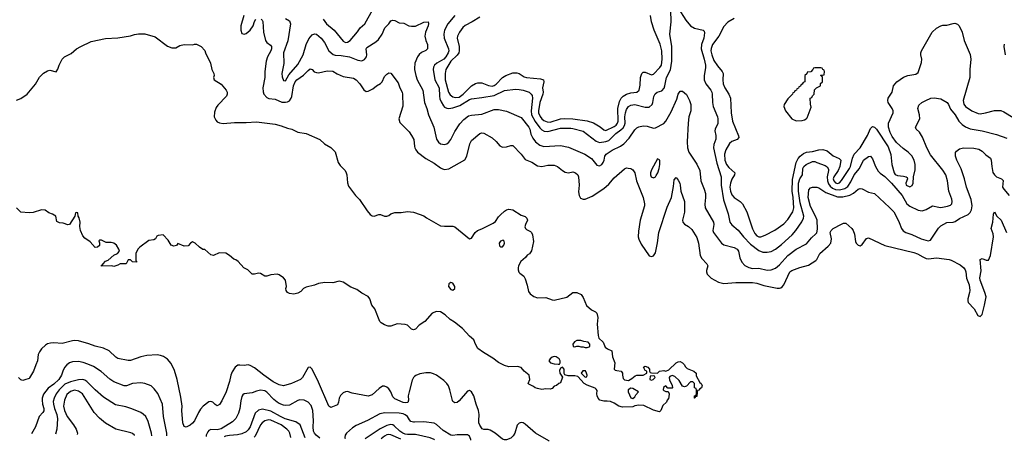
# Model space of a CAD drawing. Header units: inches. Extents: x 1678809 to 1859548, y 384609 to 522868.
# Tile 7 of 256: x 1736180 to 1745704, y 385292 to 389370. Entities that reach past the tile are written whole.
import ezdxf

# ---------------------------------------------------------------- set-up
doc = ezdxf.new("R2010")
doc.units = ezdxf.units.IN
doc.header["$MEASUREMENT"] = 0
doc.layers.add('B7338', color=7, linetype='Continuous')
doc.layers.add('B7348', color=7, linetype='Continuous')

msp = doc.modelspace()

# ---------------------------------------------------------------- linework, layer by layer
at = {"layer": 'B7338', "color": 5}
for points, elevation in [([(1739114.2, 389374.2), (1739146.8, 389330), (1739223.2, 389270), (1739310, 389161.6), (1739330, 389150.2), (1739350, 389152), (1739375.5, 389170), (1739447.5, 389252.5), (1739474.2, 389290), (1739518.5, 389330), (1739595.8, 389470)], 260), ([(1738347.3, 389410), (1738317.4, 389310), (1738318.4, 389270), (1738330, 389238), (1738350, 389230.3), (1738370, 389237.8), (1738409.8, 389270), (1738437.1, 389310), (1738450, 389354), (1738464.5, 389375.5)], 220), ([(1738514.6, 389374.6), (1738526.1, 389366.1), (1738532.1, 389352.1), (1738539.5, 389250), (1738556.8, 389170), (1738570, 389149.2), (1738605.1, 389125.1), (1738616.2, 389110), (1738616.8, 389090), (1738610.1, 389070), (1738577.1, 389010), (1738562.7, 388970), (1738551, 388870), (1738550.2, 388810), (1738533.1, 388710), (1738533.6, 388673.7), (1738540.6, 388650), (1738570, 388617.5), (1738590, 388608.9), (1738650, 388600.1), (1738714, 388574), (1738750, 388572.5), (1738770, 388576.2), (1738790, 388586.6), (1738806.9, 388610), (1738812.9, 388627.1), (1738828.4, 388731.6), (1738843.8, 388770), (1738861, 388790), (1738924.9, 388835.1), (1738970, 388879.6), (1738990, 388893.4), (1739010, 388888.4), (1739027.4, 388867.4), (1739050, 388858.5), (1739070, 388857.3), (1739154.5, 388874.5), (1739210, 388873.8), (1739250, 388847.6), (1739310, 388819.6), (1739410, 388803.6), (1739433.7, 388790), (1739470, 388748.9), (1739510, 388690.3), (1739530, 388675.3), (1739550, 388677.8), (1739597.3, 388702.7), (1739630, 388730.4), (1739670, 388754), (1739684.7, 388770), (1739710, 388819.3), (1739730, 388844.4), (1739750, 388857.1), (1739770, 388853.4), (1739839.3, 388759.3), (1739856.5, 388710), (1739879.2, 388670), (1739883.8, 388650), (1739885.5, 388534.5), (1739847.9, 388410), (1739856.3, 388376.3), (1739945.7, 388285.7), (1739970, 388250.6), (1739991.4, 388210), (1740000, 388145.1)], 220), ([(1738750, 389381.3), (1738790, 389358.7), (1738800.2, 389330), (1738774.4, 389165.6), (1738732.7, 389050), (1738734.9, 388945.1), (1738714.9, 388850), (1738717.8, 388817.8), (1738730, 388782.8), (1738750, 388779.3), (1738782.3, 388837.7), (1738870, 388938.3), (1738922.5, 389030), (1738951.9, 389130), (1738975.2, 389184.8), (1739010, 389222.6), (1739030, 389232.2), (1739051, 389231), (1739096.9, 389190), (1739128.6, 389148.6), (1739169.3, 389069.3), (1739212.7, 389032.7), (1739230, 389026.8), (1739290, 389024.6), (1739370, 389010.2), (1739450, 388978.6), (1739490, 388972.4), (1739516.2, 388983.8), (1739534, 389010), (1739537.3, 389030), (1739531.2, 389088.8), (1739539.2, 389100.8), (1739624.7, 389155.3), (1739650, 389178.9), (1739685.8, 389230), (1739711.1, 389290), (1739751.8, 389330), (1739770, 389358), (1739790, 389364.4), (1739810, 389361.6), (1739850, 389340.5), (1739895.1, 389335.1), (1739944.7, 389310), (1739970, 389306.7), (1740000, 389308.3)], 240), ([(1736150, 388590.4), (1736190, 388606.5), (1736250.7, 388649.3), (1736332.4, 388747.6), (1736370, 388814.4), (1736410, 388852), (1736450, 388875.5), (1736470, 388880.7), (1736532.7, 388867.3), (1736550, 388891.3), (1736560.5, 388930), (1736579.7, 388970), (1736591.5, 388990), (1736611.8, 389010), (1736677.2, 389042.8), (1736730, 389088.2), (1736770, 389112.4), (1736870, 389158.9), (1737010, 389188.2), (1737130, 389196.4), (1737250, 389214.9), (1737290, 389228.4), (1737330, 389234), (1737390, 389234), (1737490, 389204.4), (1737610, 389112.7), (1737650, 389097.1), (1737690, 389098), (1737730, 389120.5), (1737770, 389130.5), (1737853.2, 389126.8), (1737870, 389134), (1737890, 389134), (1737934, 389110), (1737970.7, 389070.7), (1737976, 389050), (1738026.4, 388950), (1738039.5, 388890), (1738058, 388850), (1738060.7, 388830), (1738056, 388810), (1738061, 388790), (1738130, 388746), (1738175.5, 388690), (1738186, 388670), (1738186.4, 388650), (1738178.7, 388630), (1738096.5, 388543.5), (1738080.4, 388519.6), (1738063.1, 388476.9), (1738062, 388430), (1738077.5, 388397.5), (1738090, 388383.8), (1738112.7, 388372.8), (1738147.1, 388367.1), (1738257.3, 388377.3), (1738370, 388374.4), (1738470, 388381.6), (1738650, 388358.8), (1738710, 388343.6), (1738770, 388320.4), (1738811.7, 388311.7), (1738870, 388281.6), (1738950, 388268.5), (1739082.8, 388210), (1739128.2, 388168.2), (1739190, 388134.9), (1739230, 388092.7), (1739259, 387990), (1739279.7, 387959.7), (1739327.4, 387910), (1739337.5, 387890), (1739343.5, 387870), (1739350.9, 387790.9), (1739360.4, 387760.4), (1739429.4, 387669.4), (1739466, 387630), (1739540.7, 387520.7), (1739570, 387487.3), (1739590, 387473.4), (1739610, 387470.7), (1739653, 387487), (1739670, 387486.3), (1739710, 387470.2), (1739730, 387468.7), (1739750, 387476.5), (1739770, 387491.8), (1739810, 387505.4), (1739870, 387506.2), (1739930, 387515.9), (1739990, 387508.5), (1740000, 387505.1)], 180), ([(1740000, 388896.9), (1739999.7, 388890), (1740000, 388888.6)], 240), ([(1740000, 386373.8), (1739990, 386369.5), (1739970, 386376), (1739930, 386414), (1739910, 386421.2), (1739830, 386429.4), (1739770, 386406), (1739744.8, 386404.8), (1739710, 386417.2), (1739676.5, 386436.5), (1739664, 386450), (1739614.2, 386574.2), (1739586, 386610), (1739566.6, 386670), (1739550, 386693.2), (1739490, 386726), (1739441.2, 386761.2), (1739381.3, 386781.3), (1739308, 386830), (1739270, 386839.3), (1739210, 386825.2), (1739130, 386829.2), (1739070, 386817.2), (1739030, 386802.7), (1738950, 386784), (1738924.7, 386770), (1738898, 386742), (1738870, 386724), (1738830, 386715.3), (1738790, 386721.2), (1738769, 386730), (1738757.2, 386750), (1738754, 386770), (1738761.2, 386790), (1738749.3, 386850), (1738730, 386872.3), (1738690, 386900.9), (1738669.4, 386909.4), (1738610, 386902), (1738570, 386889.4), (1738550, 386889.2), (1738510, 386914), (1738490, 386919), (1738450, 386908), (1738430, 386908.7), (1738388, 386950), (1738348.7, 386970), (1738292.5, 387032.5), (1738270, 387048.7), (1738250, 387054), (1738210, 387089), (1738172.9, 387112.9), (1738110, 387115.3), (1738054, 387090), (1738030, 387094), (1737970, 387148), (1737950, 387148.7), (1737918, 387170), (1737878, 387210), (1737850, 387222), (1737832, 387210), (1737810, 387182), (1737770, 387179), (1737710, 387206), (1737695.3, 387184.7), (1737670, 387179), (1737644, 387190), (1737617.2, 387237.2), (1737568.4, 387288.4), (1737518, 387282), (1737505.4, 387274.6), (1737492, 387250), (1737478.8, 387241.2), (1737430, 387234), (1737342, 387170), (1737322, 387150), (1737302, 387110), (1737302, 387042), (1737310, 387034), (1737310, 387026), (1737270, 387028), (1737250, 387046), (1737230, 387046), (1737210, 387008.7), (1737150, 387008), (1737130, 386995.3), (1737090, 386984), (1737070, 386988.7), (1736970, 386986), (1736970, 386994), (1736982, 386998), (1736986, 387010), (1737010, 387034), (1737036.4, 387043.6), (1737090, 387092), (1737126, 387110), (1737146, 387130), (1737138, 387150), (1737115.3, 387190), (1737090, 387208), (1737065.4, 387214.6), (1737016.4, 387216.4), (1736970, 387238), (1736950, 387238), (1736944.7, 387230), (1736952, 387212), (1736950, 387186), (1736931.6, 387168.4), (1736910, 387168), (1736860.2, 387220.2), (1736810, 387255.3), (1736790, 387278), (1736769.4, 387330), (1736762.7, 387370), (1736764, 387410), (1736754.6, 387454.6), (1736746, 387470), (1736742, 387502), (1736730, 387506), (1736718, 387502), (1736714, 387470), (1736662, 387390), (1736646.3, 387386.3), (1736601.2, 387401.2), (1736564.1, 387404.1), (1736538, 387418), (1736528.7, 387470), (1736498, 387490), (1736461.5, 387501.5), (1736426.3, 387526.3), (1736390, 387532), (1736310, 387506), (1736270, 387500.9), (1736190, 387508), (1736150, 387548.7)], 180), ([(1740000, 385917), (1739990, 385908.3), (1739975.7, 385884.3), (1739945.6, 385770), (1739938.4, 385730), (1739942, 385690), (1739932.8, 385667.2), (1739910, 385664.5), (1739890, 385667.9), (1739810, 385701.2), (1739790, 385722), (1739770.5, 385770), (1739750, 385800.3), (1739730, 385816.2), (1739710, 385824.5), (1739690, 385824.7), (1739656.6, 385803.4), (1739590, 385741.1), (1739550, 385729.7), (1739396.9, 385756.9), (1739350, 385772), (1739330, 385769.4), (1739310, 385760.9), (1739284.5, 385735.5), (1739270.4, 385710), (1739264.9, 385670), (1739254.9, 385645.1), (1739190, 385618), (1739168.6, 385630), (1739070, 385863), (1739010, 385989.2), (1738990, 386009.3), (1738970, 386005.2), (1738914.3, 385910), (1738894.4, 385890), (1738810, 385851.8), (1738730, 385827.7), (1738690, 385837.4), (1738630, 385867), (1738539.8, 385930), (1738450, 386003.5), (1738410, 386026), (1738390, 386031.1), (1738350, 386023.5), (1738310, 386029.7), (1738290, 386028), (1738265.3, 386010), (1738236.4, 385963.6), (1738222.6, 385930), (1738210, 385869.3), (1738178.2, 385770), (1738135.8, 385684.2), (1738111.2, 385648.8), (1738090, 385636.2), (1738070, 385647.3), (1738049.2, 385670), (1738030, 385677.4), (1738010, 385672.4), (1737954.6, 385630), (1737930, 385603.5), (1737908.2, 385571.8), (1737870, 385491.2), (1737850, 385467.2), (1737830, 385448.2), (1737790, 385429.3), (1737770, 385434), (1737759.1, 385470), (1737749, 385589), (1737752.3, 385630), (1737739.5, 385719.5), (1737704.2, 385890), (1737676.2, 385976.2), (1737644.8, 386044.8), (1737610, 386087), (1737572.1, 386112.1), (1737542, 386122), (1737510, 386126.9), (1737410, 386120.3), (1737350, 386108.7), (1737250, 386074.7), (1737230, 386074), (1737130, 386093.6), (1737110, 386105.6), (1737045.4, 386165.4), (1736991.5, 386191.5), (1736910, 386212.2), (1736850, 386235.3), (1736750, 386264.7), (1736710, 386268.2), (1736690, 386265.1), (1736590, 386238), (1736510, 386244.5), (1736477.5, 386242.5), (1736450, 386235.1), (1736430, 386222.7), (1736390, 386185.2), (1736370, 386157.2), (1736359.5, 386130), (1736350.4, 386070), (1736335.5, 386030), (1736312.4, 385970), (1736275.2, 385904.8), (1736270, 385899), (1736230, 385885.2), (1736210, 385881.2), (1736190, 385885.2), (1736167.8, 385910)], 220), ([(1737604, 385343.9), (1737601.7, 385370), (1737569.1, 385530), (1737559.8, 385650), (1737514.6, 385754.6), (1737480.5, 385800.5), (1737450, 385828), (1737391, 385851), (1737350, 385857.4), (1737270, 385849.7), (1737212, 385827.9), (1737190, 385828.6), (1737090, 385867.6), (1737053, 385893), (1736967.7, 385967.7), (1736894.2, 386014.2), (1736838.4, 386038.4), (1736794.3, 386054.3), (1736750, 386062.9), (1736690, 386060.6), (1736660.3, 386050), (1736634.4, 386030), (1736614.6, 386005.4), (1736597.1, 385970), (1736585.1, 385930), (1736558.1, 385890), (1736510, 385843.4), (1736454, 385806), (1736411.3, 385748.7), (1736396.9, 385710), (1736396, 385690), (1736401, 385650), (1736413.1, 385610), (1736413, 385587), (1736403.6, 385570), (1736368.3, 385530), (1736333.4, 385430), (1736295.1, 385362.5)], 240), ([(1737458.4, 385346), (1737455.6, 385370), (1737423.5, 385483.5), (1737399.1, 385530), (1737374.1, 385554.1), (1737350, 385569.7), (1737265.2, 385605.2), (1737205.2, 385625.2), (1737105.5, 385645.5), (1736990, 385719.7), (1736908.8, 385788.8), (1736830, 385871.7), (1736810, 385883.5), (1736788.9, 385888.9), (1736750, 385885.5), (1736670, 385865.7), (1736616.7, 385843.3), (1736561.7, 385790), (1736533.3, 385750), (1736512.3, 385710), (1736504.8, 385675.2), (1736505.2, 385650), (1736515.1, 385610), (1736539.4, 385550), (1736544.6, 385510), (1736538.2, 385410), (1736524.9, 385359.2)], 260), ([(1737291.4, 385348.3), (1737290.5, 385350.5), (1737270, 385368.5), (1737254.2, 385374.2), (1737109.8, 385409.8), (1737010, 385466.9), (1736950, 385514.2), (1736899.8, 385570), (1736785.9, 385750), (1736750, 385777.4), (1736710, 385784.8), (1736670, 385774.8), (1736636.3, 385743.7), (1736612.7, 385690), (1736602.9, 385630), (1736612.5, 385590), (1736637.5, 385530), (1736700.9, 385450), (1736726.3, 385410), (1736737.5, 385370), (1736735, 385356.2)], 280), ([(1739084.1, 385323), (1739047.4, 385350), (1739029.9, 385370), (1739021.2, 385390), (1739017.2, 385430), (1739022.5, 385490), (1739014, 385590), (1738997.7, 385637.7), (1738971.3, 385670), (1738930, 385688.7), (1738890, 385693.6), (1738870, 385687.4), (1738790, 385642.6), (1738750, 385637.3), (1738730, 385640.6), (1738690, 385656.3), (1738669.9, 385669.9), (1738637.3, 385697.3), (1738570, 385766.6), (1738550, 385778.7), (1738510, 385786.8), (1738470, 385778), (1738430, 385760.9), (1738350, 385751.1), (1738339.7, 385740.3), (1738330, 385726), (1738317.6, 385682.4), (1738307.8, 385610), (1738295.8, 385564.2), (1738270, 385512.8), (1738239.2, 385480.8), (1738130, 385412.7), (1738090, 385402.7), (1738030, 385406.8), (1738010, 385396.4), (1737998.1, 385381.9), (1737984.3, 385350), (1737982, 385338.6)], 240), ([(1738940.4, 385325), (1738891.4, 385450), (1738850, 385480.2), (1738747.7, 385510), (1738702.5, 385530), (1738610, 385583.7), (1738530, 385602), (1738490, 385592.9), (1738456.1, 385563.9), (1738410, 385432.6), (1738390, 385401.6), (1738370, 385384.2), (1738330, 385364.9), (1738287.4, 385352.6), (1738210, 385349), (1738170, 385342.3), (1738157.2, 385336.1)], 260), ([(1740000, 385476.5), (1739990, 385476.1), (1739964.5, 385484.5), (1739950, 385499.1), (1739930, 385532.3), (1739910, 385549), (1739890, 385557.1), (1739850, 385565.2), (1739711.6, 385568.4), (1739663.8, 385556.2), (1739545.7, 385494.3), (1739434.9, 385445.1), (1739399, 385421), (1739339.6, 385370), (1739326.7, 385350), (1739323.6, 385330), (1739326.5, 385319.5)], 240), ([(1738802.2, 385327), (1738801.1, 385330), (1738791.5, 385371.5), (1738782.8, 385390), (1738764.9, 385410), (1738709.8, 385450), (1738610, 385495.2), (1738590, 385498.4), (1738550.5, 385489.5), (1738524.8, 385470), (1738509.1, 385450), (1738457.3, 385342.7), (1738448.4, 385332)], 280), ([(1740000, 385356), (1739930, 385356.7), (1739910, 385361.2), (1739886.2, 385370), (1739856, 385390), (1739802.7, 385442.7), (1739790, 385450.4), (1739770, 385453.4), (1739730, 385443.6), (1739666.3, 385413.7), (1739520.5, 385316.8)], 260), ([(1739867.8, 385311.9), (1739770, 385355.3), (1739750, 385358.4), (1739730, 385353.6), (1739710, 385341.9), (1739677.8, 385314.6)], 280)]:
    msp.add_lwpolyline(points, dxfattribs=dict(at, elevation=elevation))
at = {"layer": 'B7348', "color": 5}
for points, elevation in [([(1742550, 389483), (1742624.4, 389364.4), (1742670.1, 389310.1), (1742708, 389288), (1742791.3, 389270), (1742800.7, 389260.7), (1742803.8, 389243.8), (1742796.5, 389190), (1742775.1, 389130), (1742771.4, 389090), (1742801.6, 388990), (1742814.6, 388930), (1742815.1, 388904.9), (1742800.7, 388830), (1742802.2, 388790), (1742817.3, 388750), (1742865.7, 388690), (1742875.2, 388670), (1742879.6, 388650), (1742880.7, 388570), (1742887.6, 388530), (1742930.2, 388430), (1742934.3, 388410), (1742934.7, 388365.3), (1742908.4, 388310), (1742905.7, 388294.3), (1742914, 388250), (1742914, 388214), (1742895.8, 388164.2), (1742891, 388130), (1742923.1, 387983.1), (1742964, 387850), (1742966.8, 387770), (1742989, 387629), (1743032.7, 387492.7), (1743050.2, 387410), (1743070, 387385.3), (1743130, 387334.7), (1743181.6, 387270), (1743250, 387199.3), (1743330, 387137.2), (1743370, 387122.6), (1743410, 387121.6), (1743450, 387129.2), (1743491.1, 387150), (1743550, 387196.2), (1743652.7, 387290), (1743687, 387330), (1743744.3, 387415.7), (1743762.6, 387450), (1743766.5, 387470), (1743730, 387599.6), (1743713.9, 387710), (1743713.6, 387790), (1743727.4, 387830), (1743753.2, 387870), (1743755.3, 387930), (1743764, 387950), (1743787, 387970), (1743850, 387997.6), (1743870, 387997.3), (1743889.8, 387990.2), (1743970, 387958.9), (1743990, 387946), (1744003.4, 387923.4), (1744004.2, 387910), (1743989.3, 387850), (1743993.2, 387810), (1744003.7, 387783.7), (1744019.4, 387759.4), (1744040.8, 387740.8), (1744070, 387728.1), (1744110, 387723.3), (1744162, 387738), (1744190, 387755.9), (1744218.4, 387801.6), (1744251.1, 387870), (1744304.7, 387930), (1744342.4, 388010), (1744390, 388046.7), (1744410, 388050.5), (1744430, 388025.5), (1744457.4, 387950), (1744485.2, 387905.2), (1744504.8, 387884.8), (1744550, 387854.4), (1744613.8, 387790), (1744715.8, 387670), (1744762.7, 387590), (1744790, 387565.4), (1744870, 387529.2), (1744910, 387522.5), (1744950, 387535.1), (1745010, 387571), (1745070, 387555.1), (1745090, 387554.7), (1745155, 387565), (1745183.7, 387576.3), (1745196.1, 387590), (1745200.3, 387610), (1745195.5, 387635.5), (1745168, 387710), (1745155.5, 387810), (1745137.8, 387870), (1745110, 387914), (1744990, 388064), (1744955, 388130), (1744914.5, 388234.5), (1744883.3, 388283.3), (1744852.8, 388312.8), (1744844.2, 388330), (1744886, 388410), (1744884.8, 388450), (1744868.2, 388510), (1744878, 388542), (1744907, 388570), (1744944.5, 388590), (1744993.2, 388610), (1745025.3, 388614.7), (1745090, 388605.7), (1745150.9, 388570), (1745164.8, 388550), (1745184.9, 388504.9), (1745229.2, 388450), (1745265.8, 388390), (1745296.9, 388356.9), (1745330, 388332.8), (1745374.6, 388314.6), (1745490, 388294.2), (1745630, 388260.7), (1745730, 388225)], 260), ([(1740387.4, 389410), (1740319.7, 389330), (1740289.5, 389270.5), (1740284.1, 389230), (1740286.7, 389190), (1740326.8, 389090), (1740329.4, 389070), (1740323.9, 389050), (1740300.6, 389010), (1740283, 388990), (1740214.3, 388950), (1740191.8, 388930), (1740181.5, 388910), (1740179, 388890), (1740195, 388790), (1740237.3, 388710), (1740240.4, 388630), (1740245.3, 388605.3), (1740256, 388576), (1740278.1, 388538.1), (1740290, 388525.2), (1740310, 388515), (1740332.4, 388512.4), (1740370, 388517.5), (1740438.3, 388541.7), (1740530, 388597.4), (1740550, 388604.6), (1740650, 388616.8), (1740770, 388638.4), (1740870, 388685.1), (1740977, 388697), (1741010, 388696.2), (1741050, 388688), (1741107.7, 388667.7), (1741128.6, 388648.6), (1741135.7, 388635.7), (1741139.8, 388610), (1741127.7, 388490), (1741131.7, 388450), (1741165.6, 388385.6), (1741210, 388324.2), (1741230, 388304.1), (1741252.6, 388292.6), (1741289.1, 388289.1), (1741410, 388320.9), (1741510, 388322.2), (1741530, 388318.6), (1741631.6, 388291.6), (1741756.6, 388196.6), (1741790, 388183.2), (1741850, 388191.3), (1741878.3, 388201.7), (1741946, 388270), (1741996.3, 388303.7), (1742017, 388323), (1742031.7, 388348.3), (1742036.3, 388370), (1742034.6, 388430), (1742040.2, 388470), (1742050, 388500.3), (1742070, 388530.2), (1742090, 388542), (1742130, 388548.5), (1742230, 388523), (1742270, 388523.5), (1742296.4, 388550), (1742303.8, 388570), (1742312.7, 388627.3), (1742325.4, 388654.6), (1742346, 388670), (1742390, 388682.3), (1742412.6, 388707.4), (1742422, 388730), (1742437.7, 388810), (1742474.7, 388885.3), (1742487.9, 388970), (1742486.9, 389110), (1742469.2, 389230), (1742480.4, 389350), (1742477, 389463)], 260), ([(1740630, 389395.6), (1740556.9, 389350), (1740490, 389315.3), (1740465.5, 389294.5), (1740433.1, 389250), (1740414.2, 389210), (1740412.8, 389190), (1740430.4, 389110), (1740431.5, 389070), (1740426.8, 389050), (1740412.6, 389027.4), (1740351.3, 388968.7), (1740300.3, 388890), (1740295.4, 388850), (1740296.2, 388790), (1740326.3, 388670), (1740343.3, 388643.3), (1740370, 388624.1), (1740396.9, 388616.9), (1740430, 388622.1), (1740470, 388648.8), (1740550, 388730.7), (1740590, 388753.9), (1740610, 388760.1), (1740650, 388759.1), (1740713.1, 388733.1), (1740750, 388727.2), (1740770, 388732.9), (1740790, 388747.2), (1740850, 388810.2), (1740882, 388830), (1740950, 388856.1), (1740990, 388856), (1741010, 388848.6), (1741058.2, 388818.2), (1741081.3, 388810), (1741217.4, 388797.4), (1741247.9, 388787.9), (1741248.6, 388770), (1741236.5, 388710), (1741242.8, 388670), (1741240.5, 388650), (1741211.1, 388570), (1741196.8, 388490), (1741198.3, 388470), (1741213.1, 388433), (1741230, 388411.6), (1741250, 388395.6), (1741281.9, 388381.9), (1741310, 388379.1), (1741410, 388409.7), (1741450, 388413.1), (1741530, 388409.7), (1741670, 388391.7), (1741730, 388371.9), (1741793.8, 388333.8), (1741830, 388305.1), (1741850, 388298.5), (1741930, 388337.4), (1741949.2, 388350.8), (1741963.4, 388370), (1741968.6, 388390), (1741967.3, 388510), (1741982.6, 388577.4), (1741998.4, 388610), (1742017.5, 388630), (1742050, 388651.3), (1742090, 388662.2), (1742150.4, 388669.6), (1742171.6, 388688.4), (1742183.2, 388736.8), (1742183.9, 388810), (1742198, 388850), (1742210, 388861.5), (1742230, 388862.1), (1742290, 388838), (1742310, 388844.4), (1742373, 388907), (1742386.6, 388930), (1742395.5, 388990), (1742389.9, 389070.1), (1742373.7, 389133.7), (1742317.8, 389270), (1742291.5, 389350), (1742281, 389410)], 280), ([(1743090, 389382.4), (1743030, 389345.2), (1742990, 389303.7), (1742944.3, 389210), (1742881.3, 389130), (1742867.7, 389092.3), (1742865.3, 389070), (1742873.5, 389030), (1742895.8, 388975.8), (1742930, 388923.8), (1742975.8, 388870), (1742984.2, 388850), (1742981.9, 388790), (1742986.3, 388750), (1743002.4, 388710), (1743039.8, 388650), (1743054.3, 388610), (1743060.6, 388470), (1743074.1, 388390), (1743133.8, 388246.2), (1743135.9, 388230), (1743120.3, 388210), (1743070, 388191.7), (1743046, 388174), (1743009.7, 388110.3), (1742997.5, 388070), (1743001.8, 388010), (1743017.2, 387970), (1743040.1, 387940.1), (1743096.3, 387890), (1743094.6, 387870), (1743070, 387827.9), (1743055.7, 387790), (1743050.5, 387750), (1743056.2, 387710), (1743070, 387677.4), (1743090, 387651.4), (1743150.3, 387610), (1743171.3, 387590), (1743213.4, 387510), (1743267.9, 387347.9), (1743290, 387302), (1743310, 387280.5), (1743330, 387270.9), (1743350, 387270.9), (1743390, 387286), (1743485.2, 387334.8), (1743570, 387396.3), (1743610, 387437.5), (1743657.2, 387510), (1743669.4, 387550.6), (1743661.4, 387650), (1743651.1, 387711.1), (1743655.4, 387824.6), (1743692.3, 387990), (1743710, 388028.5), (1743730, 388050.1), (1743763.1, 388077), (1743790, 388089), (1743850, 388094.5), (1743911.3, 388111.3), (1743950, 388116.1), (1743990, 388103), (1744050, 388052.1), (1744106.8, 388026.8), (1744123.6, 388010), (1744113.3, 387950), (1744096.6, 387910), (1744053.8, 387850), (1744048.8, 387830), (1744054.9, 387810), (1744070, 387791.8), (1744090, 387786.2), (1744108.6, 387791.4), (1744130, 387814.3), (1744205.8, 387930), (1744214.9, 387950), (1744234.9, 388030), (1744251.6, 388068.4), (1744310.3, 388129.7), (1744379.9, 388250), (1744410, 388316.5), (1744430, 388336.5), (1744450, 388332), (1744468.8, 388310), (1744581.1, 388141.1), (1744606, 388066), (1744617.3, 387970), (1744639.7, 387890), (1744650, 387872.2), (1744670, 387861.5), (1744730, 387857.1), (1744754.8, 387850), (1744763.4, 387843.4), (1744768.7, 387830), (1744750.3, 387790), (1744755.8, 387770), (1744790, 387752.4), (1744813.7, 387766.3), (1744822.9, 387790), (1744825.2, 387850), (1744842.9, 387917.1), (1744841.6, 387970), (1744832.8, 388010), (1744810, 388052.3), (1744774.5, 388090), (1744725.1, 388125.1), (1744660.7, 388180.7), (1744620.4, 388240.4), (1744599.8, 388279.7), (1744584, 388330), (1744583.5, 388370), (1744629.7, 388470), (1744629.7, 388490), (1744621.1, 388510), (1744581.1, 388570), (1744577.4, 388590), (1744582.4, 388610), (1744618.9, 388670), (1744632.8, 388730), (1744663.5, 388770), (1744730, 388814.9), (1744770, 388829), (1744850, 388844.4), (1744870, 388859.1), (1744904.2, 388955.8), (1744905.4, 388990), (1744897.1, 389030), (1744897.4, 389050), (1744903.9, 389070), (1745006.6, 389250), (1745050, 389288.6), (1745090, 389311.1), (1745110, 389316.2), (1745150, 389316.9), (1745210, 389334.9), (1745224.8, 389335.2), (1745250, 389327.2), (1745268.1, 389310), (1745296.3, 389250), (1745316.2, 389170), (1745374.4, 389034.4), (1745381, 388990), (1745370.1, 388890), (1745371.8, 388810), (1745305.9, 388590), (1745314.1, 388554.1), (1745329.6, 388529.6), (1745388.9, 388488.9), (1745450, 388462.4), (1745470, 388460.8), (1745522, 388470), (1745610, 388491.3), (1745670, 388491.4), (1745698.8, 388478.8), (1745790, 388423.8)], 280), ([(1740000, 389308.3), (1740010, 389308.8), (1740090, 389347.2), (1740130, 389350.4), (1740134.7, 389334.7), (1740131.8, 389311.8), (1740105.2, 389250), (1740099.7, 389210), (1740107.1, 389170), (1740123.2, 389130), (1740125.3, 389090), (1740109.1, 389070.9), (1740066.5, 389053.5), (1740045.1, 389034.9), (1740028.3, 389011.7), (1740002, 388950), (1740000, 388896.9)], 240), ([(1745716.4, 389030), (1745703.5, 389110), (1745705.5, 389134.5)], 280), ([(1740000, 388888.6), (1740011.1, 388830), (1740025.2, 388790), (1740080.2, 388690), (1740094.4, 388570), (1740116.9, 388510), (1740132.9, 388450), (1740186.9, 388330), (1740210, 388214.8), (1740230, 388185.3), (1740250.7, 388170), (1740290, 388162.4), (1740310, 388169), (1740330, 388186), (1740350.9, 388210), (1740387.8, 388290), (1740436.3, 388363.7), (1740475, 388405), (1740520.7, 388439.3), (1740550, 388447.5), (1740650, 388457.1), (1740770, 388502.7), (1740810, 388501.6), (1740890, 388484.9), (1741030, 388425.7), (1741103.7, 388330), (1741113.4, 388310), (1741123.5, 388263.5), (1741142.8, 388222.9), (1741170.2, 388190), (1741210, 388157.5), (1741250, 388143.2), (1741410, 388152.1), (1741490, 388138.5), (1741648.1, 388068.1), (1741710, 388027.8), (1741764, 387964), (1741790, 387958), (1741810, 387970.2), (1741824.2, 387990), (1741833.2, 388010), (1741841.1, 388050), (1741851.7, 388070), (1741910, 388107.3), (1741990, 388145.8), (1742023.1, 388170), (1742075.5, 388224.5), (1742130, 388305.3), (1742150, 388324.6), (1742170, 388334.3), (1742210, 388343.1), (1742250, 388339.6), (1742310, 388322), (1742330, 388324.4), (1742410, 388364.9), (1742429.8, 388390.2), (1742481.2, 388478.8), (1742537.3, 388602.7), (1742550, 388650.6), (1742570, 388679.1), (1742590, 388678), (1742630, 388647.3), (1742658.7, 388590), (1742671.8, 388550), (1742671.6, 388490), (1742652.3, 388430), (1742645.2, 388370), (1742635.8, 388190), (1742640.7, 388130), (1742654, 388090), (1742730, 387972.7), (1742758, 387910), (1742767.1, 387810), (1742801.3, 387730), (1742812.3, 387690), (1742814.7, 387650), (1742806.8, 387586.8), (1742810.2, 387550), (1742890.2, 387410), (1742893.7, 387390), (1742885.5, 387330), (1742890.7, 387310.7), (1742968.7, 387208.7), (1742990, 387191.5), (1743090, 387165.8), (1743120.3, 387150), (1743133.2, 387130), (1743145.8, 387065.8), (1743164.3, 387024.3), (1743192.8, 386992.8), (1743231.6, 386971.6), (1743270, 386963.5), (1743330, 386967), (1743410, 386947.1), (1743449.3, 386950.7), (1743490, 386965.8), (1743530, 386998.9), (1743610, 387087.5), (1743690, 387150.2), (1743790, 387202.8), (1743840.5, 387259.5), (1743882, 387298), (1743890.5, 387309.5), (1743896.4, 387343.6), (1743893.5, 387430), (1743878.8, 387470), (1743830, 387563.5), (1743808, 387650), (1743814.3, 387725.7), (1743830, 387743.8), (1743850, 387750.4), (1743889.6, 387750.4), (1743910, 387743.7), (1743978.7, 387698.7), (1744090, 387655.2), (1744142.8, 387657.2), (1744210, 387673.9), (1744246.7, 387693.3), (1744290, 387730.3), (1744310, 387738.7), (1744330, 387734.9), (1744390, 387700.4), (1744447.5, 387687.5), (1744594.7, 387554.7), (1744634.9, 387510), (1744656.3, 387476.3), (1744688.4, 387408.4), (1744710.2, 387350), (1744727.3, 387327.3), (1744752.2, 387312.2), (1744811.3, 387291.3), (1744901.6, 387250), (1744968.3, 387231.7), (1744990, 387237.6), (1745067.3, 387352.7), (1745090, 387376.5), (1745150, 387407.8), (1745210, 387411.3), (1745230, 387418.5), (1745270, 387447.5), (1745354.6, 387485.4), (1745374.9, 387505.1), (1745387.3, 387530), (1745393.6, 387570), (1745382.3, 387630), (1745339, 387750), (1745320.2, 387830), (1745286.6, 387926.6), (1745246.6, 388010), (1745233, 388050), (1745233.8, 388086.2), (1745241, 388099), (1745270, 388120.7), (1745309.6, 388130.4), (1745410, 388126.2), (1745456.8, 388116.8), (1745490, 388098), (1745524.2, 388064.2), (1745570.5, 388030), (1745578.4, 388010), (1745582.3, 387950), (1745593.4, 387893.4), (1745608.5, 387868.5), (1745628.5, 387850), (1745677.3, 387830), (1745694.3, 387814.3), (1745687.7, 387750), (1745698.3, 387730), (1745750.3, 387670)], 240), ([(1740000, 388145.1), (1740002, 388130), (1740011.6, 388110), (1740028.9, 388090), (1740110, 388027.1), (1740190, 387982.2), (1740250, 387937.2), (1740270, 387928.3), (1740290, 387922.6), (1740330, 387928.4), (1740484.9, 388015), (1740506.4, 388050), (1740534, 388170), (1740550, 388202), (1740630, 388268.5), (1740650, 388274.6), (1740670, 388272), (1740750, 388228.4), (1740790, 388193), (1740825.5, 388150), (1740850, 388135.8), (1740890, 388139.5), (1740930, 388154.6), (1740950, 388151.8), (1741030.8, 388070.8), (1741070, 388018), (1741132.5, 387992.5), (1741190, 387956.5), (1741230, 387949.1), (1741290, 387963), (1741350, 387963.2), (1741381.6, 387950), (1741430, 387910.3), (1741456.3, 387896.3), (1741490, 387890.3), (1741530, 387896.9), (1741557.6, 387890), (1741578, 387870), (1741586.2, 387850), (1741592.4, 387770), (1741586.3, 387706.3), (1741590.2, 387670.2), (1741604.7, 387644.7), (1741630, 387633.6), (1741650, 387635), (1741716.2, 387663.8), (1741830, 387736.5), (1741880.3, 387779.7), (1741930, 387839.5), (1742030, 387927.7), (1742050, 387936.3), (1742064.5, 387935.5), (1742090, 387930.4), (1742110, 387919.3), (1742130.2, 387890.2), (1742146.5, 387810), (1742210.2, 387650.2), (1742224.4, 387590), (1742222.4, 387570), (1742182.7, 387430), (1742164.9, 387325), (1742161.5, 387270), (1742167.3, 387247.3), (1742190, 387199.1), (1742270, 387086), (1742290, 387078.8), (1742310, 387087.3), (1742330, 387116), (1742348.8, 387211.2), (1742361.2, 387310), (1742444.1, 387555.9), (1742485.3, 387650), (1742504.5, 387755.5), (1742510, 387822), (1742530, 387842.8), (1742550, 387818), (1742564.2, 387790), (1742570.2, 387770), (1742575.3, 387710), (1742611.9, 387610), (1742610.8, 387509.2), (1742592.4, 387430), (1742596, 387410), (1742610, 387392.2), (1742650.2, 387370.2), (1742681.5, 387341.5), (1742730, 387262), (1742746.7, 387210), (1742760.9, 387090), (1742779, 387059), (1742827.7, 387010), (1742835.5, 386990), (1742824.5, 386944.5), (1742824, 386930), (1742830.8, 386910), (1742868.6, 386868.6), (1742941, 386830), (1742990, 386819), (1743108.5, 386828.5), (1743270, 386827.6), (1743310, 386820.2), (1743377.3, 386797.3), (1743508.4, 386771.6), (1743530, 386771.5), (1743543.1, 386776.9), (1743555.1, 386784.9), (1743570, 386806), (1743630, 386930.2), (1743650, 386944.2), (1743725.9, 386974.1), (1743810, 386994), (1743880.2, 387039.8), (1743889.9, 387050.1), (1743918.9, 387110), (1744001.5, 387178.5), (1744026.5, 387210), (1744031.4, 387251.4), (1744018.3, 387310), (1744028.4, 387330), (1744050, 387351.8), (1744130, 387393.7), (1744150, 387400.5), (1744170, 387400.7), (1744230, 387350.3), (1744243.1, 387330), (1744255.2, 387295.2), (1744265.1, 387225.1), (1744270.3, 387210), (1744290, 387188), (1744310, 387183), (1744330, 387194.9), (1744370, 387254.8), (1744390, 387259.1), (1744550, 387186.2), (1744830, 387117.5), (1744865.1, 387105.1), (1744915.3, 387075.3), (1744950, 387061.2), (1744970, 387058.2), (1745050, 387066), (1745170, 387051.7), (1745190, 387045.5), (1745277.9, 386997.9), (1745311.7, 386970), (1745326.7, 386950), (1745332.7, 386930), (1745338.5, 386870), (1745364.8, 386804.8), (1745370.3, 386750), (1745368.9, 386730), (1745350.3, 386670), (1745350.4, 386650), (1745355.8, 386635.8), (1745413.8, 386573.8), (1745448.2, 386510), (1745470, 386499.1), (1745490, 386518), (1745513.6, 386610), (1745527.3, 386690), (1745516.9, 386730), (1745469.5, 386850.5), (1745467.2, 386872.8), (1745479.7, 386940.3), (1745469.7, 387050.3), (1745490, 387061.6), (1745530, 387044.4), (1745550, 387043.8), (1745570, 387090.7), (1745601.2, 387270), (1745598.2, 387298.2), (1745576.9, 387350), (1745593.5, 387410), (1745599, 387490), (1745609.3, 387510.7), (1745632.7, 387470), (1745673.4, 387430), (1745726, 387310)], 220), ([(1740000, 387505.1), (1740090, 387474), (1740114.9, 387454.9), (1740250, 387377.4), (1740290, 387372.6), (1740370, 387373.4), (1740390, 387367.7), (1740530, 387251.3), (1740550, 387258), (1740586, 387310), (1740609, 387330), (1740650, 387345.5), (1740759.3, 387400.7), (1740781.1, 387418.9), (1740810, 387461.6), (1740830, 387481.6), (1740870, 387518.8), (1740890, 387531), (1740910, 387536), (1740950, 387531), (1741030, 387478), (1741070, 387466), (1741086, 387450), (1741091.3, 387430), (1741071, 387390), (1741065.4, 387365.4), (1741071.3, 387350), (1741081.4, 387341.4), (1741121.4, 387321.4), (1741130, 387311.3), (1741139.1, 387290), (1741150, 387226), (1741130, 387134), (1741110, 387106), (1741090, 387093.2), (1741074, 387070), (1741027.7, 387030), (1741005.5, 386990), (1741000.5, 386970), (1741001.6, 386950), (1741008.3, 386928.3), (1741017.1, 386917.1), (1741056, 386890), (1741070, 386864.7), (1741090, 386802), (1741102, 386742), (1741117.1, 386717.1), (1741152.2, 386692.2), (1741190, 386679.1), (1741270, 386681.6), (1741330, 386660.4), (1741350, 386657.6), (1741472.7, 386687.3), (1741530, 386730.4), (1741570, 386732), (1741610, 386712.2), (1741630, 386684), (1741664.1, 386604.1), (1741710, 386562.8), (1741750, 386544), (1741764, 386530), (1741772.9, 386490), (1741765.2, 386425.2), (1741775.8, 386315.8), (1741782.8, 386290), (1741822.8, 386250), (1741842, 386202), (1741865.5, 386185.5), (1741906.4, 386166.4), (1741914, 386110), (1741937.3, 386050), (1741931.3, 385990), (1741941.4, 385981.4), (1741956.8, 385976.8), (1741998, 385970), (1742010.8, 385950), (1742010.7, 385930), (1742018.8, 385898.8), (1742030, 385884.7), (1742070, 385881), (1742102, 385898), (1742133.6, 385926.4), (1742150, 385931.3), (1742210, 385931), (1742246, 385950), (1742246, 385970), (1742230, 385975.3), (1742215.3, 386010), (1742230, 386018.8), (1742256, 386010), (1742271, 385990), (1742271.6, 385971.6), (1742278, 385958), (1742292.7, 385952.7), (1742350, 385952), (1742370, 385971.3), (1742410, 385976), (1742430, 385971), (1742458, 385982), (1742530, 386052), (1742550, 386062), (1742570, 386064.7), (1742590, 386052), (1742610, 386032), (1742616, 386016), (1742637.3, 385997.3), (1742702, 385970), (1742722, 385950), (1742723.6, 385923.6), (1742759.6, 385859.6), (1742771.3, 385850), (1742782, 385830), (1742774, 385810), (1742759.6, 385800.4), (1742750, 385786), (1742738, 385782), (1742732.7, 385767.3), (1742730, 385726), (1742718, 385722), (1742710, 385708.7), (1742706, 385710), (1742708, 385730), (1742722, 385738), (1742727.3, 385752.7), (1742727.3, 385787.3), (1742722, 385802), (1742706, 385810), (1742706, 385850), (1742690, 385866), (1742670, 385866), (1742630, 385826), (1742610, 385818), (1742590, 385826), (1742560.4, 385880.4), (1742518, 385918), (1742490, 385928), (1742470, 385918), (1742462, 385910), (1742465.4, 385885.4), (1742492, 385830), (1742494, 385810), (1742490, 385806), (1742450, 385806), (1742430, 385828), (1742406.4, 385813.6), (1742404.7, 385790), (1742410, 385782), (1742430, 385772), (1742452.7, 385772.7), (1742461, 385750), (1742458, 385722), (1742454.4, 385705.6), (1742442, 385690), (1742438, 385670), (1742401, 385639), (1742382, 385590), (1742370, 385578), (1742310, 385593.2), (1742218, 385638), (1742170, 385641.2), (1742130, 385635.3), (1742110, 385626), (1742010, 385620.9), (1741974, 385630), (1741930, 385662), (1741896.2, 385676.2), (1741861.2, 385681.2), (1741830, 385679.7), (1741792.7, 385690), (1741774.5, 385710), (1741765.6, 385730), (1741762, 385750), (1741764.7, 385784.7), (1741757.5, 385797.5), (1741746.6, 385806.6), (1741670, 385833.2), (1741639, 385850), (1741579, 385919), (1741550, 385925.2), (1741483.7, 385923.7), (1741454.6, 385934.6), (1741448, 385948), (1741448, 385990), (1741430, 386008), (1741410, 385998), (1741402, 385978), (1741404.7, 385950), (1741432, 385912), (1741410, 385858), (1741394, 385850), (1741374, 385830), (1741350, 385824), (1741330, 385801.2), (1741322, 385798), (1741310, 385795.1), (1741270, 385800.7), (1741230, 385794), (1741190, 385802.4), (1741165.2, 385810), (1741150, 385822.7), (1741103.7, 385843.7), (1741099, 385850), (1741114, 385890), (1741109, 385930), (1741059, 385970), (1741030, 386004), (1740994.8, 386014.8), (1740910, 386012.7), (1740870, 386024.5), (1740810, 386054.7), (1740757.2, 386097.2), (1740665.1, 386150), (1740612.3, 386190), (1740589.6, 386230), (1740572.9, 386272.9), (1740529.5, 386310), (1740462.9, 386382.9), (1740385.2, 386445.2), (1740344.5, 386470), (1740296, 386516), (1740250, 386543.1), (1740210, 386548.4), (1740168.8, 386531.2), (1740099.3, 386450), (1740045.5, 386414.5), (1740010, 386378), (1740000, 386373.8)], 180), ([(1741301.2, 385291.6), (1741296.9, 385296.9), (1741170, 385370.6), (1741070, 385456.4), (1741050, 385469.7), (1741030, 385474.3), (1741010, 385468.2), (1740991.1, 385448.9), (1740968.4, 385370), (1740954.8, 385345.2), (1740930, 385323.2), (1740890, 385307.1), (1740870, 385305.8), (1740850, 385313.2), (1740779.8, 385370), (1740730, 385398), (1740710, 385404.5), (1740670, 385406.2), (1740652.8, 385412.8), (1740630, 385446.9), (1740622.6, 385470), (1740619.9, 385490), (1740623.9, 385550), (1740619.3, 385590), (1740595.6, 385650), (1740572.5, 385732.5), (1740550, 385769.4), (1740530, 385783.7), (1740510, 385777), (1740430, 385681.6), (1740410, 385666.3), (1740390, 385663.6), (1740370, 385677), (1740366.1, 385686.1), (1740342.2, 385790), (1740327.9, 385827.9), (1740313.1, 385850), (1740281.2, 385881.2), (1740210.6, 385930.6), (1740183.9, 385943.9), (1740152.5, 385952.5), (1740110, 385952.9), (1740050, 385943.1), (1740012.3, 385927.7), (1740000, 385917)], 220), ([(1740544, 385302.3), (1740542.9, 385310), (1740530, 385341.6), (1740512.9, 385352.9), (1740490, 385355.8), (1740410, 385354.3), (1740370, 385348.6), (1740350, 385350.9), (1740275.9, 385395.9), (1740210, 385454.7), (1740190, 385466.2), (1740090, 385480.6), (1740000, 385476.5)], 240), ([(1740193, 385307.3), (1740190, 385309.9), (1740150, 385326.1), (1740010, 385355.9), (1740000, 385356)], 260)]:
    msp.add_lwpolyline(points, dxfattribs=dict(at, elevation=elevation))
for points, elevation in [([(1743930, 388906), (1743870, 388906), (1743858, 388902), (1743852.7, 388887.3), (1743832.7, 388867.3), (1743798, 388862), (1743792.7, 388847.3), (1743774, 388830), (1743774, 388770), (1743758, 388762), (1743750, 388746), (1743738, 388742), (1743732.7, 388727.3), (1743718, 388722), (1743712.7, 388707.3), (1743698, 388702), (1743692.7, 388687.3), (1743678, 388682), (1743672.7, 388667.3), (1743658, 388662), (1743654, 388650), (1743610, 388606), (1743576, 388550), (1743571, 388530), (1743587.7, 388490), (1743650, 388411), (1743690, 388390.8), (1743750, 388394.8), (1743770, 388402.8), (1743788, 388410), (1743798, 388422), (1743834.6, 388525.4), (1743828.4, 388551.6), (1743826, 388610), (1743842, 388618), (1743847.3, 388632.7), (1743866, 388650), (1743867.3, 388692.7), (1743887.3, 388712.7), (1743926, 388730), (1743927.3, 388752.7), (1743946, 388770), (1743946, 388810), (1743942, 388822), (1743926, 388830), (1743930, 388834), (1743962, 388838), (1743966, 388870), (1743962, 388882), (1743947.3, 388887.3), (1743942, 388902)], 320), ([(1742350, 388024.2), (1742290, 387916.9), (1742280.6, 387890), (1742280.2, 387870), (1742289.2, 387850), (1742310, 387842), (1742330, 387850.3), (1742337.7, 387862.3), (1742352, 387888), (1742364, 387930), (1742371.1, 387970), (1742371.2, 388010)], 240), ([(1740858, 387238), (1740830, 387228), (1740818, 387210), (1740821, 387181), (1740830, 387172), (1740850, 387172), (1740862, 387190), (1740868, 387210), (1740867.3, 387227.3)], 180), ([(1740350, 386829), (1740330, 386814), (1740328.5, 386790), (1740350, 386758.8), (1740370, 386754.8), (1740389, 386770), (1740389.2, 386790), (1740370, 386822)], 180), ([(1741570, 386268), (1741546, 386254), (1741532, 386230), (1741534, 386210), (1741550, 386204.7), (1741570, 386212), (1741590, 386212), (1741606.4, 386206.4), (1741630, 386206), (1741650, 386198), (1741670, 386198), (1741690, 386204.7), (1741695.3, 386210), (1741695.3, 386230), (1741678, 386250), (1741636.4, 386256.4), (1741607.3, 386267.3)], 180), ([(1741350, 386112.7), (1741330, 386104), (1741311.3, 386090), (1741298, 386070), (1741314, 386050), (1741350, 386041), (1741390, 386038), (1741402, 386038), (1741408.7, 386051.3), (1741409, 386070), (1741399, 386090), (1741370, 386109.2)], 180), ([(1741627.3, 385972.7), (1741612, 385950), (1741650, 385912), (1741666, 385914), (1741668, 385930), (1741662, 385950), (1741651.8, 385971.8)], 180), ([(1742310, 385926), (1742278, 385922), (1742274, 385890), (1742290, 385882), (1742306, 385890), (1742326, 385910), (1742322, 385922)], 180), ([(1742090, 385805.2), (1742064.7, 385790), (1742064.7, 385770), (1742091.6, 385711.6), (1742110, 385706), (1742130, 385722), (1742139, 385741), (1742166, 385770), (1742110, 385804)], 180)]:
    msp.add_lwpolyline(points, close=True, dxfattribs=dict(at, elevation=elevation))

doc.saveas('drawing.dxf')
